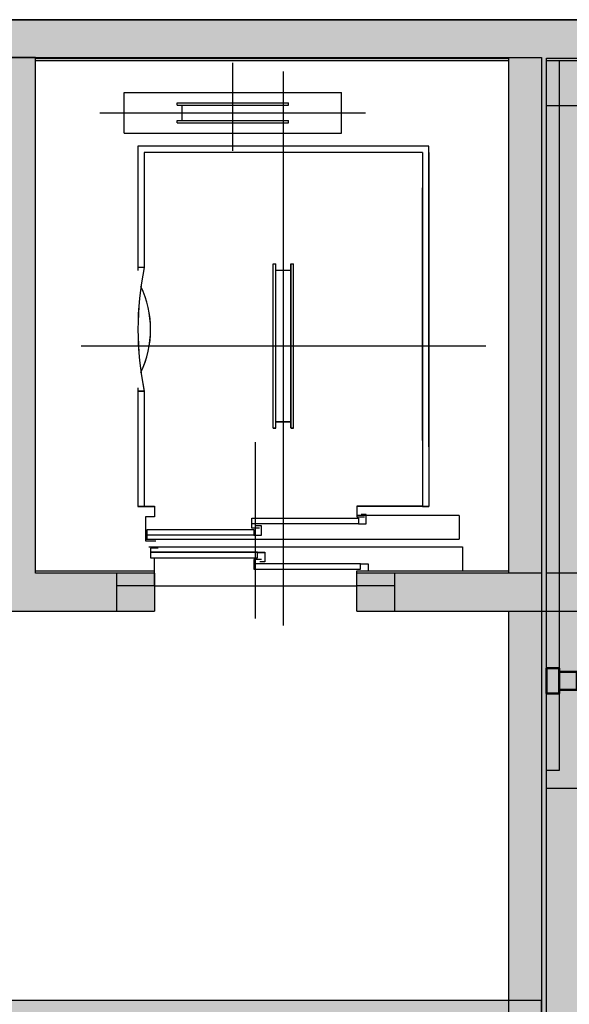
# Model space of a CAD drawing. Header units: metres. Extents: x -1 to 430, y -6 to 31.
# Tile 156 of 169: x 419.07 to 421.25, y 24.33 to 28.23. Entities that reach past the tile are written whole.
import ezdxf

# ---------------------------------------------------------------- set-up
doc = ezdxf.new("R2010")
doc.units = ezdxf.units.M
doc.linetypes.add('CONTINUA', pattern=[0])
for name, color, linetype, lineweight in [('3D P1 MURS EXISTENTS', 7, 'CONTINUA', 25), ('3D P2 MURS', 7, 'CONTINUA', 25), ('3D P3 MURS', 7, 'CONTINUA', 25), ('3D P4 MURS', 7, 'CONTINUA', 25), ('3D P5 MURS', 7, 'CONTINUA', 25), ('3D P5 MURS NOUS', 7, 'CONTINUA', 25), ('3D PA MURS', 7, 'CONTINUA', 25), ('P1 ESCALES 2D', 7, 'CONTINUA', 25), ('P2 ESCALES 2D', 7, 'CONTINUA', 25), ('P3 ESCALES 2D', 7, 'CONTINUA', 25), ('P4 ESCALES 2D', 7, 'CONTINUA', 25), ('P5 ESCALA 2D', 7, 'CONTINUA', 25), ('PA ESCALES 2D', 7, 'CONTINUA', 25)]:
    doc.layers.add(name, color=color, linetype=linetype, lineweight=lineweight)

msp = doc.modelspace()

# ---------------------------------------------------------------- hatches: boundary and pattern name
at = {"layer": '3D P1 MURS EXISTENTS', "linetype": 'CONTINUA', "lineweight": 18, "true_color": 0xa0a0a0, "transparency": 33554687}
for points in [[(426.8464, 28.2282), (401.2904, 28.2282), (401.2607, 28.0782), (426.8153, 28.0782)], [(419.137, 26.0395), (419.137, 28.0782), (418.987, 28.0782), (418.987, 26.0395)], [(421.157, 26.0395), (421.157, 28.0782), (421.007, 28.0782), (421.007, 26.0395)], [(418.507, 25.8895), (419.607, 25.8895), (419.607, 26.0395), (418.507, 26.0395)], [(420.407, 25.8895), (421.337, 25.8895), (421.337, 26.0395), (420.407, 26.0395)]]:
    msp.add_hatch(color=253, dxfattribs=at).paths.add_polyline_path(points)
at = {"layer": '3D P2 MURS', "linetype": 'CONTINUA', "lineweight": 18, "true_color": 0xa0a0a0, "transparency": 33554687}
for points in [[(426.8464, 28.2282), (401.2904, 28.2282), (401.2587, 28.0682), (415.7808, 28.0682), (415.7808, 28.0683), (415.9308, 28.0683), (415.9308, 28.0682), (426.8132, 28.0682)], [(419.137, 26.0395), (419.137, 28.0682), (418.987, 28.0682), (418.987, 26.0395)], [(421.157, 26.0395), (421.157, 28.0682), (421.007, 28.0682), (421.007, 26.0395)], [(418.657, 25.8895), (419.457, 25.8895), (419.457, 26.0395), (418.657, 26.0395)], [(420.557, 25.8895), (421.337, 25.8895), (421.337, 26.0395), (420.557, 26.0395)]]:
    msp.add_hatch(color=253, dxfattribs=at).paths.add_polyline_path(points)
at = {"layer": '3D P3 MURS', "linetype": 'CONTINUA', "lineweight": 18, "true_color": 0xa0a0a0, "transparency": 33554687}
for points in [[(426.8464, 28.2282), (401.2904, 28.2282), (401.2587, 28.0682), (426.8132, 28.0682)], [(419.137, 26.0395), (419.137, 28.0682), (418.987, 28.0682), (418.987, 26.0395)], [(421.157, 26.0395), (421.157, 28.0682), (421.007, 28.0682), (421.007, 26.0395)], [(418.507, 25.8895), (419.607, 25.8895), (419.607, 26.0395), (418.507, 26.0395)], [(420.407, 25.8895), (421.507, 25.8895), (421.507, 26.0395), (420.407, 26.0395)]]:
    msp.add_hatch(color=253, dxfattribs=at).paths.add_polyline_path(points)
at = {"layer": '3D P4 MURS', "linetype": 'CONTINUA', "lineweight": 18, "true_color": 0xa0a0a0, "transparency": 33554687}
for points in [[(426.8464, 28.2282), (401.2904, 28.2282), (401.2587, 28.0682), (426.8132, 28.0682)], [(419.137, 26.0395), (419.137, 28.0682), (418.987, 28.0682), (418.987, 26.0395)], [(421.007, 28.0682), (421.007, 24.1095), (421.157, 24.1095), (421.157, 28.0682)], [(421.277, 25.1895), (421.277, 28.0682), (421.207, 28.0682), (421.207, 25.1895)], [(418.507, 25.8895), (419.607, 25.8895), (419.607, 26.0395), (418.507, 26.0395)], [(420.407, 25.8895), (421.007, 25.8895), (421.007, 26.0395), (420.407, 26.0395)], [(421.207, 25.2595), (421.157, 25.2595), (421.157, 25.1895), (421.207, 25.1895)]]:
    msp.add_hatch(color=253, dxfattribs=at).paths.add_polyline_path(points)
at = {"layer": '3D P5 MURS', "linetype": 'CONTINUA', "lineweight": 18, "true_color": 0xa0a0a0, "transparency": 33554687}
for points in [[(426.8464, 28.2282), (401.2904, 28.2282), (401.2587, 28.0682), (426.8133, 28.0682)], [(419.137, 26.0395), (419.137, 28.0682), (418.987, 28.0682), (418.987, 26.0395)], [(421.007, 28.0682), (421.007, 24.2595), (421.157, 24.2595), (421.157, 28.0682)], [(418.657, 25.8895), (419.457, 25.8895), (419.457, 26.0395), (418.657, 26.0395)], [(420.557, 25.8895), (421.007, 25.8895), (421.007, 26.0395), (420.557, 26.0395)]]:
    msp.add_hatch(color=253, dxfattribs=at).paths.add_polyline_path(points)
at = {"layer": '3D PA MURS', "linetype": 'CONTINUA', "lineweight": 18, "true_color": 0xa0a0a0, "transparency": 33554687}
for points in [[(421.287, 28.2301), (416.9247, 28.2301), (416.9247, 28.0801), (421.287, 28.0801)], [(419.1374, 26.0396), (419.1374, 28.0801), (418.9874, 28.0801), (418.9874, 26.0396)], [(421.287, 27.2696), (421.287, 28.0801), (421.137, 28.0801), (421.137, 27.2696)], [(421.4799, 27.2696), (421.1367, 27.2696), (421.1367, 27.1696), (421.4799, 27.1696)], [(421.357, 24.1695), (421.357, 27.1696), (421.137, 27.1696), (421.137, 24.1695)], [(418.5069, 25.8896), (419.6069, 25.8896), (419.6069, 26.0396), (418.5069, 26.0396)], [(420.4069, 25.8896), (421.137, 25.8896), (421.137, 26.0396), (420.4069, 26.0396)], [(421.1369, 24.3496), (414.4369, 24.3496), (414.4369, 24.1996), (421.1369, 24.1996)]]:
    msp.add_hatch(color=253, dxfattribs=at).paths.add_polyline_path(points)

# ---------------------------------------------------------------- linework, layer by layer
at = {"layer": '3D P1 MURS EXISTENTS', "color": 7, "linetype": 'CONTINUA', "lineweight": 25, "transparency": 33554687}
for p, q in [((426.8464, 28.2282), (401.2904, 28.2282)), ((419.137, 26.0395), (419.137, 28.0782)), ((419.137, 28.0782), (421.007, 28.0782)), ((421.007, 28.0782), (421.007, 26.0395)), ((421.157, 26.0395), (421.157, 28.0782)), ((421.157, 28.0782), (421.337, 28.0782)), ((419.607, 26.0395), (419.137, 26.0395)), ((419.607, 26.0395), (419.607, 25.8895)), ((420.407, 25.8895), (420.407, 26.0395)), ((421.007, 26.0395), (420.407, 26.0395)), ((421.337, 26.0395), (421.157, 26.0395)), ((418.507, 25.8895), (419.607, 25.8895)), ((420.407, 25.8895), (421.337, 25.8895))]:
    msp.add_line(p, q, dxfattribs=at)
at = {"layer": '3D P2 MURS', "color": 7, "linetype": 'CONTINUA', "lineweight": 25, "transparency": 33554687}
for p, q in [((426.8464, 28.2282), (401.2904, 28.2282)), ((419.137, 26.0395), (419.137, 28.0682)), ((419.137, 28.0682), (421.007, 28.0682)), ((421.007, 28.0682), (421.007, 26.0395)), ((421.157, 26.0395), (421.157, 28.0682)), ((421.157, 28.0682), (421.337, 28.0682)), ((419.457, 26.0395), (419.137, 26.0395)), ((419.457, 26.0395), (419.457, 25.8895)), ((420.557, 25.8895), (420.557, 26.0395)), ((421.007, 26.0395), (420.557, 26.0395)), ((421.337, 26.0395), (421.157, 26.0395)), ((418.657, 25.8895), (419.457, 25.8895)), ((420.557, 25.8895), (421.337, 25.8895))]:
    msp.add_line(p, q, dxfattribs=at)
at = {"layer": '3D P3 MURS', "color": 7, "linetype": 'CONTINUA', "lineweight": 25, "transparency": 33554687}
for p, q in [((426.8464, 28.2282), (401.2904, 28.2282)), ((419.137, 28.0682), (421.007, 28.0682)), ((419.137, 26.0395), (419.137, 28.0682)), ((421.007, 28.0682), (421.007, 26.0395)), ((421.157, 28.0682), (426.8132, 28.0682)), ((421.157, 26.0395), (421.157, 28.0682)), ((419.607, 26.0395), (419.137, 26.0395)), ((419.607, 26.0395), (419.607, 25.8895)), ((420.407, 25.8895), (420.407, 26.0395)), ((421.007, 26.0395), (420.407, 26.0395)), ((421.507, 26.0395), (421.157, 26.0395)), ((418.507, 25.8895), (419.607, 25.8895)), ((420.407, 25.8895), (421.357, 25.8895))]:
    msp.add_line(p, q, dxfattribs=at)
at = {"layer": '3D P4 MURS', "color": 7, "linetype": 'CONTINUA', "lineweight": 25, "transparency": 33554687}
for p, q in [((426.8464, 28.2282), (401.2904, 28.2282)), ((419.137, 26.0395), (419.137, 28.0682)), ((419.137, 28.0682), (421.007, 28.0682)), ((421.007, 28.0682), (421.007, 26.0395)), ((421.157, 25.2595), (421.157, 28.0682)), ((421.157, 28.0682), (421.207, 28.0682)), ((421.207, 28.0682), (421.207, 25.2595)), ((419.607, 26.0395), (419.137, 26.0395)), ((419.607, 26.0395), (419.607, 25.8895)), ((420.407, 25.8895), (420.407, 26.0395)), ((421.007, 26.0395), (420.407, 26.0395)), ((418.507, 25.8895), (419.607, 25.8895)), ((420.407, 25.8895), (421.007, 25.8895)), ((421.007, 25.8895), (421.007, 24.2595)), ((421.207, 25.2595), (421.157, 25.2595)), ((421.157, 25.1895), (421.207, 25.1895)), ((421.157, 24.1095), (421.157, 25.1895)), ((421.207, 25.1895), (421.277, 25.1895))]:
    msp.add_line(p, q, dxfattribs=at)
at = {"layer": '3D P5 MURS', "color": 7, "linetype": 'CONTINUA', "lineweight": 25, "transparency": 33554687}
for p, q in [((426.8464, 28.2282), (401.2904, 28.2282)), ((419.137, 26.0395), (419.137, 28.0682)), ((419.137, 28.0682), (421.007, 28.0682)), ((421.007, 28.0682), (421.007, 26.0395)), ((421.157, 24.2595), (421.157, 28.0682)), ((421.157, 28.0682), (426.8133, 28.0682)), ((419.457, 26.0395), (419.137, 26.0395)), ((419.457, 26.0395), (419.457, 25.8895)), ((420.557, 25.8895), (420.557, 26.0395)), ((421.007, 26.0395), (420.557, 26.0395)), ((418.657, 25.8895), (419.457, 25.8895)), ((420.557, 25.8895), (421.007, 25.8895)), ((421.007, 25.8895), (421.007, 24.2595))]:
    msp.add_line(p, q, dxfattribs=at)
at = {"layer": '3D P5 MURS NOUS', "color": 4, "linetype": 'CONTINUA', "lineweight": 50, "transparency": 33554687}
for p, q in [((421.207, 25.6641), (421.157, 25.6641)), ((421.157, 25.6641), (421.157, 25.5641)), ((421.207, 25.6641), (421.207, 25.5641)), ((421.157, 25.5641), (421.207, 25.5641))]:
    msp.add_line(p, q, dxfattribs=at)
msp.add_lwpolyline([(421.277, 25.5791), (421.207, 25.5791), (421.207, 25.6491), (421.277, 25.6491), (421.277, 25.5791)], close=True, dxfattribs=at)
at = {"layer": '3D PA MURS', "color": 7, "linetype": 'CONTINUA', "lineweight": 25, "transparency": 33554687}
for p, q in [((421.287, 28.2301), (416.9247, 28.2301)), ((418.9874, 28.0801), (419.1374, 28.0801)), ((419.1374, 28.0801), (418.9874, 28.0801)), ((419.1374, 28.0801), (421.137, 28.0801)), ((419.1374, 26.0396), (419.1374, 28.0801)), ((421.137, 28.0801), (421.137, 27.2696)), ((421.1367, 27.2696), (421.1367, 27.1696)), ((421.137, 27.2696), (421.1367, 27.2696)), ((421.1367, 27.1696), (421.137, 27.1696)), ((421.137, 27.1696), (421.137, 26.0396)), ((419.6069, 26.0396), (419.1374, 26.0396)), ((419.6069, 26.0396), (419.6069, 25.8896)), ((420.4069, 25.8896), (420.4069, 26.0396)), ((421.137, 26.0396), (420.4069, 26.0396)), ((421.137, 26.0396), (421.137, 25.8896)), ((418.5069, 25.8896), (419.6069, 25.8896)), ((420.4069, 25.8896), (421.137, 25.8896)), ((421.137, 25.8896), (421.137, 24.1695)), ((421.1369, 24.3496), (414.4369, 24.3496)), ((421.1369, 24.1996), (421.1369, 24.3496))]:
    msp.add_line(p, q, dxfattribs=at)
at = {"layer": 'P1 ESCALES 2D', "color": 7, "lineweight": 25, "transparency": 33554687}
for p, q in [((419.917, 27.7115), (419.917, 28.0595)), ((420.117, 25.8335), (420.117, 28.0245)), ((419.487, 27.9415), (420.347, 27.9415)), ((419.487, 27.7815), (419.487, 27.9415)), ((420.347, 27.7815), (420.347, 27.9415)), ((419.697, 27.8915), (419.697, 27.9015)), ((419.697, 27.9015), (420.137, 27.9015)), ((420.137, 27.8915), (420.137, 27.9015)), ((419.392, 27.8615), (420.442, 27.8615)), ((419.697, 27.8915), (420.137, 27.8915)), ((419.717, 27.8315), (419.717, 27.8915)), ((420.117, 27.8315), (420.117, 27.8915)), ((419.697, 27.8315), (420.137, 27.8315)), ((419.697, 27.8215), (419.697, 27.8315)), ((419.697, 27.8215), (420.137, 27.8215)), ((420.137, 27.8215), (420.137, 27.8315)), ((419.487, 27.7815), (420.347, 27.7815)), ((419.542, 27.7295), (419.542, 27.2375)), ((420.692, 27.7295), (419.542, 27.7295)), ((419.567, 27.7045), (419.567, 27.2495)), ((420.667, 27.7045), (419.567, 27.7045)), ((420.667, 27.7045), (420.667, 26.3045)), ((420.692, 26.5395), (420.692, 27.7295)), ((420.692, 27.7045), (420.692, 26.3045)), ((420.667, 26.5645), (420.667, 27.5645)), ((419.567, 27.2495), (419.542, 27.2495)), ((420.077, 26.6145), (420.077, 27.2645)), ((420.077, 27.2645), (420.087, 27.2645)), ((420.087, 26.6145), (420.087, 27.2645)), ((420.087, 27.2395), (420.147, 27.2395)), ((420.147, 26.6145), (420.147, 27.2645)), ((420.147, 27.2645), (420.157, 27.2645)), ((420.157, 26.6145), (420.157, 27.2645)), ((419.317, 26.9395), (420.917, 26.9395)), ((419.542, 26.7735), (419.542, 26.3045)), ((419.567, 26.7595), (419.542, 26.7595)), ((419.567, 26.7595), (419.567, 26.3045)), ((420.077, 26.6145), (420.087, 26.6145)), ((420.087, 26.6395), (420.147, 26.6395)), ((420.147, 26.6145), (420.157, 26.6145)), ((420.007, 25.8605), (420.007, 26.5585)), ((419.542, 26.3045), (419.607, 26.3045)), ((420.667, 26.3045), (420.692, 26.3045)), ((420.812, 26.2685), (420.407, 26.2685)), ((420.812, 26.2685), (420.812, 26.1745)), ((420.414, 26.2355), (419.992, 26.2355)), ((420, 26.1905), (419.578, 26.1905)), ((419.572, 26.1745), (420.812, 26.1745)), ((420.014, 26.1225), (419.592, 26.1225)), ((419.607, 26.0495), (419.607, 26.1005)), ((420.422, 26.0775), (420, 26.0775)), ((419.607, 25.9895), (420.407, 25.9895))]:
    msp.add_line(p, q, dxfattribs=at)
for points in [[(419.567, 26.3045), (419.607, 26.3045), (419.607, 26.2635), (419.572, 26.2635), (419.572, 26.1675), (419.612, 26.1675)], [(420.667, 26.3045), (420.407, 26.3045), (420.407, 26.2635), (420.437, 26.2635)], [(420.022, 26.2185), (419.992, 26.2185), (419.992, 26.2575), (420.414, 26.2575), (420.414, 26.2355), (420.444, 26.2355), (420.444, 26.2725), (420.424, 26.2725)], [(419.608, 26.1735), (419.578, 26.1735), (419.578, 26.2125), (420, 26.2125), (420, 26.1905), (420.03, 26.1905), (420.03, 26.2275), (420.01, 26.2275)], [(419.585, 26.1445), (420.825, 26.1445), (420.825, 26.0495)], [(419.622, 26.1395), (419.592, 26.1395), (419.592, 26.1005), (420.014, 26.1005), (420.014, 26.1225), (420.044, 26.1225), (420.044, 26.0855), (420.024, 26.0855)], [(420.03, 26.0945), (420, 26.0945), (420, 26.0555), (420.422, 26.0555), (420.422, 26.0775), (420.452, 26.0775), (420.452, 26.0495)]]:
    msp.add_lwpolyline(points, dxfattribs=at)
for centre, radius, start, end in [((420.755, 27.0045), 1.213, 168.3473, 191.6527), ((419.193, 27.0045), 0.399, 334.7815, 25.2185)]:
    msp.add_arc(centre, radius, start, end, dxfattribs=at)
at = {"layer": 'P2 ESCALES 2D', "color": 7, "lineweight": 25, "transparency": 33554687}
for p, q in [((419.917, 27.7115), (419.917, 28.0595)), ((420.117, 25.8335), (420.117, 28.0245)), ((419.487, 27.9415), (420.347, 27.9415)), ((419.487, 27.7815), (419.487, 27.9415)), ((420.347, 27.7815), (420.347, 27.9415)), ((419.697, 27.8915), (419.697, 27.9015)), ((419.697, 27.9015), (420.137, 27.9015)), ((420.137, 27.8915), (420.137, 27.9015)), ((419.392, 27.8615), (420.442, 27.8615)), ((419.697, 27.8915), (420.137, 27.8915)), ((419.717, 27.8315), (419.717, 27.8915)), ((420.117, 27.8315), (420.117, 27.8915)), ((419.697, 27.8315), (420.137, 27.8315)), ((419.697, 27.8215), (419.697, 27.8315)), ((419.697, 27.8215), (420.137, 27.8215)), ((420.137, 27.8215), (420.137, 27.8315)), ((419.487, 27.7815), (420.347, 27.7815)), ((419.542, 27.7295), (419.542, 27.2375)), ((420.692, 27.7295), (419.542, 27.7295)), ((419.567, 27.7045), (419.567, 27.2495)), ((420.667, 27.7045), (419.567, 27.7045)), ((420.667, 27.7045), (420.667, 26.3045)), ((420.692, 26.5395), (420.692, 27.7295)), ((420.692, 27.7045), (420.692, 26.3045)), ((420.667, 26.5645), (420.667, 27.5645)), ((419.567, 27.2495), (419.542, 27.2495)), ((420.077, 26.6145), (420.077, 27.2645)), ((420.077, 27.2645), (420.087, 27.2645)), ((420.087, 26.6145), (420.087, 27.2645)), ((420.087, 27.2395), (420.147, 27.2395)), ((420.147, 26.6145), (420.147, 27.2645)), ((420.147, 27.2645), (420.157, 27.2645)), ((420.157, 26.6145), (420.157, 27.2645)), ((419.317, 26.9395), (420.917, 26.9395)), ((419.542, 26.7735), (419.542, 26.3045)), ((419.567, 26.7595), (419.542, 26.7595)), ((419.567, 26.7595), (419.567, 26.3045)), ((420.077, 26.6145), (420.087, 26.6145)), ((420.087, 26.6395), (420.147, 26.6395)), ((420.147, 26.6145), (420.157, 26.6145)), ((420.007, 25.8605), (420.007, 26.5585)), ((419.542, 26.3045), (419.607, 26.3045)), ((420.667, 26.3045), (420.692, 26.3045)), ((420.812, 26.2685), (420.407, 26.2685)), ((420.812, 26.2685), (420.812, 26.1745)), ((420.414, 26.2355), (419.992, 26.2355)), ((420, 26.1905), (419.578, 26.1905)), ((419.572, 26.1745), (420.812, 26.1745)), ((420.014, 26.1225), (419.592, 26.1225)), ((419.607, 26.0495), (419.607, 26.1005)), ((420.422, 26.0775), (420, 26.0775)), ((419.137, 26.0495), (419.607, 26.0495)), ((419.607, 25.9895), (419.607, 26.0495)), ((420.407, 26.0495), (421.007, 26.0495)), ((420.407, 25.9895), (420.407, 26.0495)), ((419.607, 25.9895), (419.457, 25.9895)), ((419.607, 25.9895), (420.407, 25.9895)), ((420.557, 25.9895), (420.407, 25.9895))]:
    msp.add_line(p, q, dxfattribs=at)
for points in [[(419.567, 26.3045), (419.607, 26.3045), (419.607, 26.2635), (419.572, 26.2635), (419.572, 26.1675), (419.612, 26.1675)], [(420.667, 26.3045), (420.407, 26.3045), (420.407, 26.2635), (420.437, 26.2635)], [(420.022, 26.2185), (419.992, 26.2185), (419.992, 26.2575), (420.414, 26.2575), (420.414, 26.2355), (420.444, 26.2355), (420.444, 26.2725), (420.424, 26.2725)], [(419.608, 26.1735), (419.578, 26.1735), (419.578, 26.2125), (420, 26.2125), (420, 26.1905), (420.03, 26.1905), (420.03, 26.2275), (420.01, 26.2275)], [(419.585, 26.1445), (420.825, 26.1445), (420.825, 26.0495)], [(419.622, 26.1395), (419.592, 26.1395), (419.592, 26.1005), (420.014, 26.1005), (420.014, 26.1225), (420.044, 26.1225), (420.044, 26.0855), (420.024, 26.0855)], [(420.03, 26.0945), (420, 26.0945), (420, 26.0555), (420.422, 26.0555), (420.422, 26.0775), (420.452, 26.0775), (420.452, 26.0495)]]:
    msp.add_lwpolyline(points, dxfattribs=at)
for centre, radius, start, end in [((420.755, 27.0045), 1.213, 168.3473, 191.6527), ((419.193, 27.0045), 0.399, 334.7815, 25.2185)]:
    msp.add_arc(centre, radius, start, end, dxfattribs=at)
at = {"layer": 'P3 ESCALES 2D', "color": 7, "lineweight": 25, "transparency": 33554687}
for p, q in [((419.917, 27.7115), (419.917, 28.0595)), ((420.117, 25.8335), (420.117, 28.0245)), ((419.487, 27.9415), (420.347, 27.9415)), ((419.487, 27.7815), (419.487, 27.9415)), ((420.347, 27.7815), (420.347, 27.9415)), ((419.697, 27.8915), (419.697, 27.9015)), ((419.697, 27.9015), (420.137, 27.9015)), ((420.137, 27.8915), (420.137, 27.9015)), ((419.392, 27.8615), (420.442, 27.8615)), ((419.697, 27.8915), (420.137, 27.8915)), ((419.717, 27.8315), (419.717, 27.8915)), ((420.117, 27.8315), (420.117, 27.8915)), ((421.507, 27.8895), (421.157, 27.8895)), ((419.697, 27.8315), (420.137, 27.8315)), ((419.697, 27.8215), (419.697, 27.8315)), ((419.697, 27.8215), (420.137, 27.8215)), ((420.137, 27.8215), (420.137, 27.8315)), ((419.487, 27.7815), (420.347, 27.7815)), ((419.542, 27.7295), (419.542, 27.2375)), ((420.692, 27.7295), (419.542, 27.7295)), ((419.567, 27.7045), (419.567, 27.2495)), ((420.667, 27.7045), (419.567, 27.7045)), ((420.667, 27.7045), (420.667, 26.3045)), ((420.692, 26.5395), (420.692, 27.7295)), ((420.692, 27.7045), (420.692, 26.3045)), ((420.667, 26.5645), (420.667, 27.5645)), ((419.567, 27.2495), (419.542, 27.2495)), ((420.077, 26.6145), (420.077, 27.2645)), ((420.077, 27.2645), (420.087, 27.2645)), ((420.087, 26.6145), (420.087, 27.2645)), ((420.087, 27.2395), (420.147, 27.2395)), ((420.147, 26.6145), (420.147, 27.2645)), ((420.147, 27.2645), (420.157, 27.2645)), ((420.157, 26.6145), (420.157, 27.2645)), ((419.317, 26.9395), (420.917, 26.9395)), ((419.542, 26.7735), (419.542, 26.3045)), ((419.567, 26.7595), (419.542, 26.7595)), ((419.567, 26.7595), (419.567, 26.3045)), ((420.077, 26.6145), (420.087, 26.6145)), ((420.087, 26.6395), (420.147, 26.6395)), ((420.147, 26.6145), (420.157, 26.6145)), ((420.007, 25.8605), (420.007, 26.5585)), ((419.542, 26.3045), (419.607, 26.3045)), ((420.667, 26.3045), (420.692, 26.3045)), ((420.812, 26.2685), (420.407, 26.2685)), ((420.812, 26.2685), (420.812, 26.1745)), ((420.414, 26.2355), (419.992, 26.2355)), ((420, 26.1905), (419.578, 26.1905)), ((419.572, 26.1745), (420.812, 26.1745)), ((420.014, 26.1225), (419.592, 26.1225)), ((419.607, 26.0495), (419.607, 26.1005)), ((420.422, 26.0775), (420, 26.0775)), ((419.607, 25.9895), (419.607, 26.0495)), ((420.407, 25.9895), (420.407, 26.0495)), ((419.607, 25.9895), (420.407, 25.9895))]:
    msp.add_line(p, q, dxfattribs=at)
for points in [[(419.567, 26.3045), (419.607, 26.3045), (419.607, 26.2635), (419.572, 26.2635), (419.572, 26.1675), (419.612, 26.1675)], [(420.667, 26.3045), (420.407, 26.3045), (420.407, 26.2635), (420.437, 26.2635)], [(420.022, 26.2185), (419.992, 26.2185), (419.992, 26.2575), (420.414, 26.2575), (420.414, 26.2355), (420.444, 26.2355), (420.444, 26.2725), (420.424, 26.2725)], [(419.608, 26.1735), (419.578, 26.1735), (419.578, 26.2125), (420, 26.2125), (420, 26.1905), (420.03, 26.1905), (420.03, 26.2275), (420.01, 26.2275)], [(419.585, 26.1445), (420.825, 26.1445), (420.825, 26.0495)], [(419.622, 26.1395), (419.592, 26.1395), (419.592, 26.1005), (420.014, 26.1005), (420.014, 26.1225), (420.044, 26.1225), (420.044, 26.0855), (420.024, 26.0855)], [(420.03, 26.0945), (420, 26.0945), (420, 26.0555), (420.422, 26.0555), (420.422, 26.0775), (420.452, 26.0775), (420.452, 26.0495)]]:
    msp.add_lwpolyline(points, dxfattribs=at)
for centre, radius, start, end in [((420.755, 27.0045), 1.213, 168.3473, 191.6527), ((419.193, 27.0045), 0.399, 334.7815, 25.2185)]:
    msp.add_arc(centre, radius, start, end, dxfattribs=at)
at = {"layer": 'P4 ESCALES 2D', "color": 7, "lineweight": 25, "transparency": 33554687}
for p, q in [((419.917, 27.7115), (419.917, 28.0595)), ((420.117, 25.8335), (420.117, 28.0245)), ((419.487, 27.9415), (420.347, 27.9415)), ((419.487, 27.7815), (419.487, 27.9415)), ((420.347, 27.7815), (420.347, 27.9415)), ((419.697, 27.8915), (419.697, 27.9015)), ((419.697, 27.9015), (420.137, 27.9015)), ((420.137, 27.8915), (420.137, 27.9015)), ((419.392, 27.8615), (420.442, 27.8615)), ((419.697, 27.8915), (420.137, 27.8915)), ((419.717, 27.8315), (419.717, 27.8915)), ((420.117, 27.8315), (420.117, 27.8915)), ((419.697, 27.8315), (420.137, 27.8315)), ((419.697, 27.8215), (419.697, 27.8315)), ((419.697, 27.8215), (420.137, 27.8215)), ((420.137, 27.8215), (420.137, 27.8315)), ((419.487, 27.7815), (420.347, 27.7815)), ((419.542, 27.7295), (419.542, 27.2375)), ((420.692, 27.7295), (419.542, 27.7295)), ((419.567, 27.7045), (419.567, 27.2495)), ((420.667, 27.7045), (419.567, 27.7045)), ((420.667, 27.7045), (420.667, 26.3045)), ((420.692, 26.5395), (420.692, 27.7295)), ((420.692, 27.7045), (420.692, 26.3045)), ((420.667, 26.5645), (420.667, 27.5645)), ((419.567, 27.2495), (419.542, 27.2495)), ((420.077, 26.6145), (420.077, 27.2645)), ((420.077, 27.2645), (420.087, 27.2645)), ((420.087, 26.6145), (420.087, 27.2645)), ((420.087, 27.2395), (420.147, 27.2395)), ((420.147, 26.6145), (420.147, 27.2645)), ((420.147, 27.2645), (420.157, 27.2645)), ((420.157, 26.6145), (420.157, 27.2645)), ((419.317, 26.9395), (420.917, 26.9395)), ((419.542, 26.7735), (419.542, 26.3045)), ((419.567, 26.7595), (419.542, 26.7595)), ((419.567, 26.7595), (419.567, 26.3045)), ((420.077, 26.6145), (420.087, 26.6145)), ((420.087, 26.6395), (420.147, 26.6395)), ((420.147, 26.6145), (420.157, 26.6145)), ((420.007, 25.8605), (420.007, 26.5585)), ((419.542, 26.3045), (419.607, 26.3045)), ((420.667, 26.3045), (420.692, 26.3045)), ((420.812, 26.2685), (420.407, 26.2685)), ((420.812, 26.2685), (420.812, 26.1745)), ((420.414, 26.2355), (419.992, 26.2355)), ((420, 26.1905), (419.578, 26.1905)), ((419.572, 26.1745), (420.812, 26.1745)), ((420.014, 26.1225), (419.592, 26.1225)), ((419.607, 26.0495), (419.607, 26.1005)), ((420.422, 26.0775), (420, 26.0775)), ((419.607, 25.9895), (419.607, 26.0495)), ((420.407, 25.9895), (420.407, 26.0495)), ((419.607, 25.9895), (419.457, 25.9895)), ((419.607, 25.9895), (420.407, 25.9895)), ((420.557, 25.9895), (420.407, 25.9895))]:
    msp.add_line(p, q, dxfattribs=at)
for points in [[(419.567, 26.3045), (419.607, 26.3045), (419.607, 26.2635), (419.572, 26.2635), (419.572, 26.1675), (419.612, 26.1675)], [(420.667, 26.3045), (420.407, 26.3045), (420.407, 26.2635), (420.437, 26.2635)], [(420.022, 26.2185), (419.992, 26.2185), (419.992, 26.2575), (420.414, 26.2575), (420.414, 26.2355), (420.444, 26.2355), (420.444, 26.2725), (420.424, 26.2725)], [(419.608, 26.1735), (419.578, 26.1735), (419.578, 26.2125), (420, 26.2125), (420, 26.1905), (420.03, 26.1905), (420.03, 26.2275), (420.01, 26.2275)], [(419.585, 26.1445), (420.825, 26.1445), (420.825, 26.0495)], [(419.622, 26.1395), (419.592, 26.1395), (419.592, 26.1005), (420.014, 26.1005), (420.014, 26.1225), (420.044, 26.1225), (420.044, 26.0855), (420.024, 26.0855)], [(420.03, 26.0945), (420, 26.0945), (420, 26.0555), (420.422, 26.0555), (420.422, 26.0775), (420.452, 26.0775), (420.452, 26.0495)]]:
    msp.add_lwpolyline(points, dxfattribs=at)
for centre, radius, start, end in [((420.755, 27.0045), 1.213, 168.3473, 191.6527), ((419.193, 27.0045), 0.399, 334.7815, 25.2185)]:
    msp.add_arc(centre, radius, start, end, dxfattribs=at)
at = {"layer": 'P5 ESCALA 2D', "color": 7, "lineweight": 25, "transparency": 33554687}
for p, q in [((419.917, 27.7115), (419.917, 28.0595)), ((420.117, 25.8335), (420.117, 28.0245)), ((419.487, 27.9415), (420.347, 27.9415)), ((419.487, 27.7815), (419.487, 27.9415)), ((420.347, 27.7815), (420.347, 27.9415)), ((419.697, 27.8915), (419.697, 27.9015)), ((419.697, 27.9015), (420.137, 27.9015)), ((420.137, 27.8915), (420.137, 27.9015)), ((419.392, 27.8615), (420.442, 27.8615)), ((419.697, 27.8915), (420.137, 27.8915)), ((419.717, 27.8315), (419.717, 27.8915)), ((420.117, 27.8315), (420.117, 27.8915)), ((419.697, 27.8315), (420.137, 27.8315)), ((419.697, 27.8215), (419.697, 27.8315)), ((419.697, 27.8215), (420.137, 27.8215)), ((420.137, 27.8215), (420.137, 27.8315)), ((419.487, 27.7815), (420.347, 27.7815)), ((419.542, 27.7295), (419.542, 27.2375)), ((420.692, 27.7295), (419.542, 27.7295)), ((419.567, 27.7045), (419.567, 27.2495)), ((420.667, 27.7045), (419.567, 27.7045)), ((420.667, 27.7045), (420.667, 26.3045)), ((420.692, 26.5395), (420.692, 27.7295)), ((420.692, 27.7045), (420.692, 26.3045)), ((420.667, 26.5645), (420.667, 27.5645)), ((419.567, 27.2495), (419.542, 27.2495)), ((420.077, 26.6145), (420.077, 27.2645)), ((420.077, 27.2645), (420.087, 27.2645)), ((420.087, 26.6145), (420.087, 27.2645)), ((420.087, 27.2395), (420.147, 27.2395)), ((420.147, 26.6145), (420.147, 27.2645)), ((420.147, 27.2645), (420.157, 27.2645)), ((420.157, 26.6145), (420.157, 27.2645)), ((419.317, 26.9395), (420.917, 26.9395)), ((419.542, 26.7735), (419.542, 26.3045)), ((419.567, 26.7595), (419.542, 26.7595)), ((419.567, 26.7595), (419.567, 26.3045)), ((420.077, 26.6145), (420.087, 26.6145)), ((420.087, 26.6395), (420.147, 26.6395)), ((420.147, 26.6145), (420.157, 26.6145)), ((420.007, 25.8605), (420.007, 26.5585)), ((419.542, 26.3045), (419.607, 26.3045)), ((420.667, 26.3045), (420.692, 26.3045)), ((420.812, 26.2685), (420.407, 26.2685)), ((420.812, 26.2685), (420.812, 26.1745)), ((420.414, 26.2355), (419.992, 26.2355)), ((420, 26.1905), (419.578, 26.1905)), ((419.572, 26.1745), (420.812, 26.1745)), ((420.014, 26.1225), (419.592, 26.1225)), ((419.607, 26.0495), (419.607, 26.1005)), ((420.422, 26.0775), (420, 26.0775)), ((419.607, 25.9895), (419.607, 26.0495)), ((420.407, 25.9895), (420.407, 26.0495)), ((419.607, 25.9895), (419.457, 25.9895)), ((419.607, 25.9895), (420.407, 25.9895)), ((420.557, 25.9895), (420.407, 25.9895))]:
    msp.add_line(p, q, dxfattribs=at)
for points in [[(419.567, 26.3045), (419.607, 26.3045), (419.607, 26.2635), (419.572, 26.2635), (419.572, 26.1675), (419.612, 26.1675)], [(420.667, 26.3045), (420.407, 26.3045), (420.407, 26.2635), (420.437, 26.2635)], [(420.022, 26.2185), (419.992, 26.2185), (419.992, 26.2575), (420.414, 26.2575), (420.414, 26.2355), (420.444, 26.2355), (420.444, 26.2725), (420.424, 26.2725)], [(419.608, 26.1735), (419.578, 26.1735), (419.578, 26.2125), (420, 26.2125), (420, 26.1905), (420.03, 26.1905), (420.03, 26.2275), (420.01, 26.2275)], [(419.585, 26.1445), (420.825, 26.1445), (420.825, 26.0495)], [(419.622, 26.1395), (419.592, 26.1395), (419.592, 26.1005), (420.014, 26.1005), (420.014, 26.1225), (420.044, 26.1225), (420.044, 26.0855), (420.024, 26.0855)], [(420.03, 26.0945), (420, 26.0945), (420, 26.0555), (420.422, 26.0555), (420.422, 26.0775), (420.452, 26.0775), (420.452, 26.0495)]]:
    msp.add_lwpolyline(points, dxfattribs=at)
for centre, radius, start, end in [((420.755, 27.0045), 1.213, 168.3473, 191.6527), ((419.193, 27.0045), 0.399, 334.7815, 25.2185)]:
    msp.add_arc(centre, radius, start, end, dxfattribs=at)
at = {"layer": 'PA ESCALES 2D', "color": 7, "linetype": 'CONTINUA', "lineweight": 25, "transparency": 33554687}
for p, q in [((419.9169, 27.7116), (419.9169, 28.0596)), ((420.1169, 25.8336), (420.1169, 28.0246)), ((419.4869, 27.9416), (420.3469, 27.9416)), ((419.4869, 27.7816), (419.4869, 27.9416)), ((420.3469, 27.7816), (420.3469, 27.9416)), ((419.6969, 27.8916), (419.6969, 27.9016)), ((419.6969, 27.9016), (420.1369, 27.9016)), ((420.1369, 27.8916), (420.1369, 27.9016)), ((419.3919, 27.8616), (420.4419, 27.8616)), ((419.6969, 27.8916), (420.1369, 27.8916)), ((419.7169, 27.8316), (419.7169, 27.8916)), ((420.1169, 27.8316), (420.1169, 27.8916)), ((419.6969, 27.8316), (420.1369, 27.8316)), ((419.6969, 27.8216), (419.6969, 27.8316)), ((419.6969, 27.8216), (420.1369, 27.8216)), ((420.1369, 27.8216), (420.1369, 27.8316)), ((419.4869, 27.7816), (420.3469, 27.7816)), ((419.5419, 27.7296), (419.5419, 27.2376)), ((420.6919, 27.7296), (419.5419, 27.7296)), ((419.5669, 27.7046), (419.5669, 27.2496)), ((420.6669, 27.7046), (419.5669, 27.7046)), ((420.6919, 26.5396), (420.6919, 27.7296)), ((420.6669, 26.5646), (420.6669, 27.5646)), ((419.5669, 27.2496), (419.5419, 27.2496)), ((420.0769, 26.6146), (420.0769, 27.2646)), ((420.0769, 27.2646), (420.0869, 27.2646)), ((420.0869, 26.6146), (420.0869, 27.2646)), ((420.0869, 27.2396), (420.1469, 27.2396)), ((420.1469, 26.6146), (420.1469, 27.2646)), ((420.1469, 27.2646), (420.1569, 27.2646)), ((420.1569, 26.6146), (420.1569, 27.2646)), ((419.3169, 26.9396), (420.9169, 26.9396)), ((419.5419, 26.7736), (419.5419, 26.3046)), ((419.5669, 26.7596), (419.5419, 26.7596)), ((419.5669, 26.7596), (419.5669, 26.3046)), ((420.0769, 26.6146), (420.0869, 26.6146)), ((420.0869, 26.6396), (420.1469, 26.6396)), ((420.1469, 26.6146), (420.1569, 26.6146)), ((420.0069, 25.8606), (420.0069, 26.5586)), ((419.5419, 26.3046), (419.6069, 26.3046)), ((420.6669, 26.3046), (420.6919, 26.3046)), ((420.8119, 26.2686), (420.4069, 26.2686)), ((420.8119, 26.2686), (420.8119, 26.1746)), ((420.4139, 26.2356), (419.9919, 26.2356)), ((419.9999, 26.1906), (419.5779, 26.1906)), ((419.5719, 26.1746), (420.8119, 26.1746)), ((420.0139, 26.1226), (419.5919, 26.1226)), ((420.4219, 26.0776), (419.9999, 26.0776)), ((419.6069, 25.9896), (420.4069, 25.9896))]:
    msp.add_line(p, q, dxfattribs=at)
for points in [[(419.5669, 26.3046), (419.6069, 26.3046), (419.6069, 26.2636), (419.5719, 26.2636), (419.5719, 26.1676), (419.6119, 26.1676)], [(420.6669, 26.3046), (420.4069, 26.3046), (420.4069, 26.2636), (420.4369, 26.2636)], [(420.0219, 26.2186), (419.9919, 26.2186), (419.9919, 26.2576), (420.4139, 26.2576), (420.4139, 26.2356), (420.4439, 26.2356), (420.4439, 26.2726), (420.4239, 26.2726)], [(419.6079, 26.1736), (419.5779, 26.1736), (419.5779, 26.2126), (419.9999, 26.2126), (419.9999, 26.1906), (420.0299, 26.1906), (420.0299, 26.2276), (420.0099, 26.2276)], [(419.5849, 26.1446), (420.8249, 26.1446), (420.8249, 26.0496)], [(419.6219, 26.1396), (419.5919, 26.1396), (419.5919, 26.1006), (420.0139, 26.1006), (420.0139, 26.1226), (420.0439, 26.1226), (420.0439, 26.0856), (420.0239, 26.0856)], [(420.0299, 26.0946), (419.9999, 26.0946), (419.9999, 26.0556), (420.4219, 26.0556), (420.4219, 26.0776), (420.4519, 26.0776), (420.4519, 26.0496)]]:
    msp.add_lwpolyline(points, dxfattribs=at)
for centre, radius, start, end in [((420.7549, 27.0046), 1.213, 168.3473, 191.6527), ((419.1929, 27.0046), 0.399, 334.7815, 25.2185)]:
    msp.add_arc(centre, radius, start, end, dxfattribs=at)

doc.saveas('drawing.dxf')
